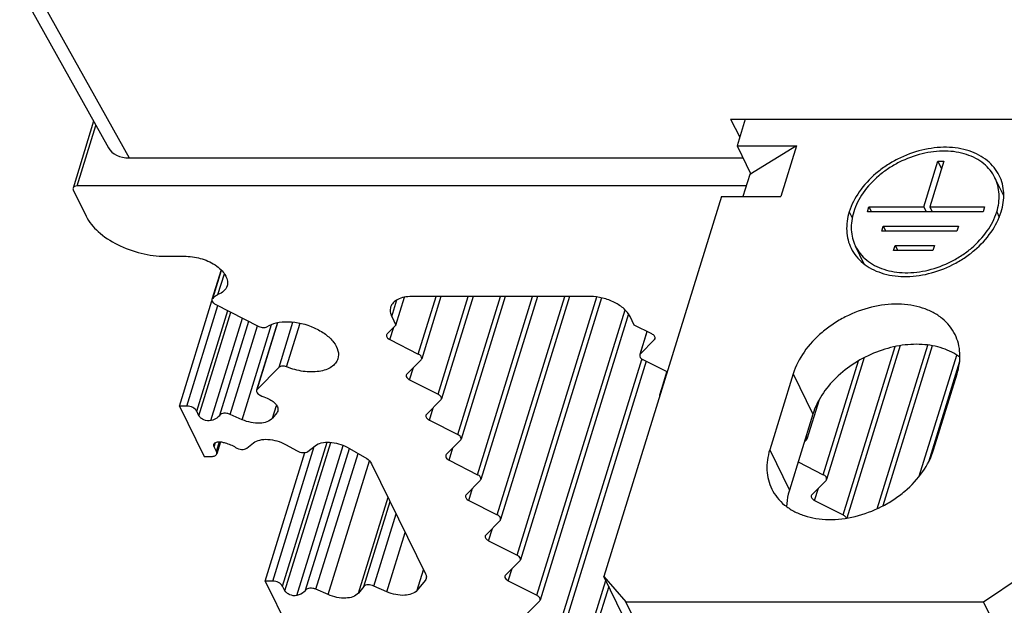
# Model space of a CAD drawing. Header units: millimetres. Extents: x 0 to 594, y 0 to 420.
# Tile 21 of 104: x 164 to 191, y 75 to 91. Entities that reach past the tile are written whole.
import ezdxf

# ---------------------------------------------------------------- set-up
doc = ezdxf.new("R2010")
doc.units = ezdxf.units.MM
doc.header["$LTSCALE"] = 32.67
doc.layers.get('0').update_dxf_attribs({"linetype": 'CONTINUOUS'})

msp = doc.modelspace()

# ---------------------------------------------------------------- linework, layer by layer
at = {"color": 7, "linetype": 'CONTINUOUS'}
for p, q in [((163.96321, 91.88393), (166.42966, 87.46491)), ((166.02001, 88.19886), (165.44617, 86.34192)), ((183.72882, 88.26049), (183.98843, 87.75933)), ((183.72882, 88.26049), (196.16314, 88.26049)), ((183.91433, 87.51956), (184.3003, 86.73304)), ((167.00808, 87.17851), (184.0817, 87.17851)), ((189.50091, 87.08849), (189.60264, 86.88118)), ((191.33311, 86.12892), (191.08719, 86.63007)), ((165.45235, 86.28878), (165.80925, 85.56149)), ((184.17045, 86.40067), (165.56324, 86.40067)), ((187.58348, 85.8195), (187.65268, 85.6785)), ((189.10876, 85.8195), (189.17795, 85.6785)), ((189.27455, 85.8195), (189.34374, 85.6785)), ((187.9816, 85.2837), (188.05079, 85.1427)), ((187.45437, 84.22689), (187.20898, 84.72693)), ((188.3134, 84.74791), (188.38259, 84.60691)), ((168.01624, 84.44259), (168.5965, 84.44259)), ((169.56382, 84.06508), (169.3093, 83.24147)), ((169.47657, 83.37853), (169.65527, 83.95679)), ((174.4255, 82.53082), (174.66463, 83.30463)), ((179.8391, 83.3237), (174.86537, 83.3237)), ((175.67854, 83.3237), (175.14349, 81.59228)), ((176.57338, 83.3237), (175.69256, 80.47338)), ((177.46822, 83.3237), (176.24164, 79.35448)), ((178.36306, 83.3237), (176.79071, 78.23558)), ((179.2579, 83.3237), (177.33979, 77.11669)), ((180.14191, 83.28865), (177.88887, 75.99779)), ((168.40363, 80.2747), (169.3095, 83.20609)), ((169.40287, 83.10921), (170.61792, 82.4932)), ((174.31095, 82.76425), (174.4255, 82.53082)), ((180.89768, 82.8386), (178.43794, 74.87889)), ((181.05714, 82.53082), (180.94259, 82.76425)), ((171.13123, 82.59868), (170.54912, 80.71497)), ((174.4255, 82.53082), (174.18089, 82.28399)), ((181.54401, 82.28399), (181.05714, 82.53082)), ((181.41004, 82.35191), (181.20814, 81.69857)), ((174.25854, 82.12575), (175.04992, 81.72454)), ((181.22405, 81.72454), (181.62166, 82.12575)), ((188.45164, 81.95766), (186.96901, 77.15987)), ((189.34581, 81.95548), (187.96818, 77.49748)), ((187.45404, 81.62514), (186.40659, 78.23558)), ((171.17551, 81.35695), (170.56504, 80.74094)), ((175.12757, 81.5663), (174.72997, 81.16509)), ((181.38612, 81.52351), (178.98702, 73.75999)), ((181.96994, 81.22752), (181.30171, 81.5663)), ((190.10469, 81.51553), (189.24042, 78.71872)), ((181.95911, 81.23301), (181.75721, 80.57967)), ((174.80762, 81.00685), (175.59899, 80.60564)), ((168.40363, 80.2747), (169.08998, 78.87608)), ((168.61087, 80.2747), (168.40363, 80.2747)), ((175.67665, 80.44741), (175.27904, 80.04619)), ((186.19637, 80.451), (185.85752, 79.35448)), ((168.94967, 80.0066), (168.88675, 80.13484)), ((170.15148, 79.89733), (169.81562, 80.04617)), ((171.11203, 80.08537), (170.99686, 79.94245)), ((186.02573, 80.05572), (185.37215, 77.94074)), ((175.35669, 79.88796), (176.14807, 79.48674)), ((169.43582, 79.01594), (169.37289, 79.14418)), ((169.5476, 79.28622), (169.44355, 78.94951)), ((170.27767, 79.10461), (170.46746, 79.25344)), ((171.35711, 79.20833), (171.67889, 79.02829)), ((171.97544, 79.01325), (172.18077, 79.17427)), ((176.22572, 79.32851), (175.82812, 78.92729)), ((185.8416, 79.32851), (185.78261, 79.26899)), ((169.08998, 78.87608), (169.29722, 78.87608)), ((170.79211, 75.40749), (171.89714, 78.98335)), ((173.07042, 79.12915), (173.55598, 78.85748)), ((173.74893, 78.67328), (175.25202, 75.6103)), ((175.90577, 78.76906), (176.69715, 78.36785)), ((185.6137, 78.72239), (186.31302, 78.36785)), ((176.7748, 78.20961), (176.37719, 77.8084)), ((186.39067, 78.20961), (185.99307, 77.8084)), ((176.45484, 77.65016), (177.24622, 77.24895)), ((186.07072, 77.65016), (186.8621, 77.24895)), ((177.32387, 77.09071), (176.92627, 76.6895)), ((177.00392, 76.53126), (177.7953, 76.13005)), ((177.87295, 75.97181), (177.47534, 75.5706)), ((170.79211, 75.40749), (171.47846, 74.00887)), ((170.99935, 75.40749), (170.79211, 75.40749)), ((175.23986, 75.42609), (175.02094, 75.15442)), ((177.55299, 75.41237), (178.34437, 75.01115)), ((180.75979, 74.41576), (180.21072, 75.53466)), ((171.33815, 75.1394), (171.27522, 75.26763)), ((172.53996, 75.03013), (172.20409, 75.17897)), ((173.53041, 75.25528), (173.38533, 75.07525)), ((174.17557, 75.1093), (173.8122, 75.27032)), ((180.34544, 75.26014), (179.53609, 72.64109)), ((178.42202, 74.85292), (178.02442, 74.4517)), ((181.37089, 73.71077), (180.82181, 74.82967)), ((191.31835, 73.71077), (190.76927, 74.82967))]:
    msp.add_line(p, q, dxfattribs=at)
at = {"color": 9, "linetype": 'CONTINUOUS'}
for p, q in [((164.38178, 91.88393), (167.00808, 87.17851)), ((165.56324, 86.40067), (166.08367, 88.08479)), ((187.03425, 85.6785), (187.11737, 85.50912)), ((191.13758, 85.6785), (191.20906, 85.53283)), ((169.33079, 83.27254), (169.57296, 84.0562)), ((175.04992, 81.72454), (175.5441, 83.3237)), ((175.59899, 80.60564), (176.43894, 83.3237)), ((176.14807, 79.48674), (177.33378, 83.3237)), ((176.69715, 78.36785), (178.22862, 83.3237)), ((177.24622, 77.24895), (179.12346, 83.3237)), ((177.7953, 76.13005), (180.01458, 83.31166)), ((168.61087, 80.2747), (169.47543, 83.07242)), ((174.31095, 82.76425), (174.45502, 83.23046)), ((168.88675, 80.13484), (169.7513, 82.93255)), ((168.94967, 80.0066), (169.83997, 82.8876)), ((169.28182, 79.87255), (170.16294, 82.72386)), ((178.34437, 75.01115), (180.79898, 82.95427)), ((169.52801, 80.02295), (170.33561, 82.63633)), ((169.81562, 80.04617), (170.57582, 82.50621)), ((170.15148, 79.89733), (170.9711, 82.5496)), ((170.56504, 80.74094), (171.13953, 82.59999)), ((171.17551, 81.35695), (171.56401, 82.61416)), ((171.3877, 81.36711), (171.76355, 82.58335)), ((174.25854, 82.12575), (174.36478, 82.46955)), ((181.22405, 81.72454), (181.41686, 82.34845)), ((181.62166, 82.12575), (181.63037, 82.15395)), ((186.8621, 77.24895), (188.30901, 81.93115)), ((187.80973, 77.41978), (189.21734, 81.97482)), ((188.98382, 78.32342), (190.02589, 81.69557)), ((174.80762, 81.00685), (174.91386, 81.35065)), ((178.89345, 73.89225), (181.26812, 81.57668)), ((186.31302, 78.36785), (187.292, 81.53582)), ((181.77313, 80.60564), (181.96593, 81.22955)), ((185.47665, 81.17462), (186.02573, 80.05572)), ((170.99686, 79.94245), (171.10636, 80.29681)), ((175.35669, 79.88796), (175.46293, 80.23175)), ((169.37289, 79.14418), (169.40844, 79.2592)), ((169.43582, 79.01594), (169.52181, 79.29419)), ((170.99935, 75.40749), (172.15781, 79.15627)), ((171.27522, 75.26763), (172.51237, 79.27105)), ((171.33815, 75.1394), (172.6138, 79.2674)), ((171.6703, 75.00535), (172.96084, 79.18155)), ((171.91649, 75.15574), (173.13347, 79.09388)), ((172.20409, 75.17897), (173.37256, 78.96011)), ((175.90577, 78.76906), (176.01201, 79.11286)), ((184.82307, 79.05963), (185.37215, 77.94074)), ((172.53996, 75.03013), (173.69088, 78.75452)), ((176.45484, 77.65016), (176.56108, 77.99396)), ((186.07072, 77.65016), (186.17696, 77.99396)), ((173.38534, 75.07525), (174.20808, 77.73763)), ((173.53041, 75.25528), (174.26296, 77.6258)), ((173.8122, 75.27032), (174.43301, 77.27926)), ((174.17557, 75.1093), (174.6865, 76.7627)), ((177.00392, 76.53126), (177.11016, 76.87506)), ((175.02094, 75.15442), (175.19667, 75.72309)), ((177.55299, 75.41237), (177.65924, 75.75616)), ((179.44252, 72.77336), (180.26294, 75.42824))]:
    msp.add_line(p, q, dxfattribs=at)
at = {"color": 3, "linetype": 'CONTINUOUS'}
for p, q in [((184.1433, 88.26049), (183.91433, 87.51956)), ((183.91433, 87.51956), (185.57224, 87.51956)), ((185.57224, 87.51956), (184.26831, 86.71735)), ((185.57224, 87.51956), (185.13652, 86.10958)), ((189.10876, 85.8195), (189.50091, 87.08849)), ((189.6667, 87.08849), (189.27455, 85.8195)), ((189.50091, 87.08849), (189.6667, 87.08849)), ((184.26831, 86.71735), (184.0805, 86.10958)), ((183.47861, 86.10958), (180.21072, 75.53466)), ((183.47861, 86.10958), (185.13652, 86.10958)), ((187.53991, 85.6785), (187.58348, 85.8195)), ((187.58348, 85.8195), (189.10876, 85.8195)), ((189.27455, 85.8195), (190.79983, 85.8195)), ((190.79983, 85.8195), (190.75626, 85.6785)), ((190.75626, 85.6785), (187.53991, 85.6785)), ((187.93803, 85.1427), (187.9816, 85.2837)), ((187.9816, 85.2837), (190.07057, 85.2837)), ((190.07057, 85.2837), (190.02699, 85.1427)), ((190.02699, 85.1427), (187.93803, 85.1427)), ((188.26983, 84.60691), (188.3134, 84.74791)), ((188.3134, 84.74791), (189.40762, 84.74791)), ((189.40762, 84.74791), (189.36405, 84.60691)), ((189.36405, 84.60691), (188.26983, 84.60691)), ((185.47665, 81.17462), (184.82307, 79.05963)), ((189.38233, 79.05963), (190.03591, 81.17462)), ((180.21072, 75.53466), (180.82181, 74.82967)), ((190.76927, 74.82967), (191.81609, 75.53466)), ((180.82181, 74.82967), (190.76927, 74.82967))]:
    msp.add_line(p, q, dxfattribs=at)
at = {"color": 7, "linetype": 'CONTINUOUS'}
msp.add_arc((172.67362, 84.99258), 4.85529, 245.410565, 247.922849, dxfattribs=at)
msp.add_ellipse((167.22658, 87.88375), major_axis=(0.80834, 0.39706), ratio=0.72103213, start_param=-3.10372651, end_param=-2.16882235, dxfattribs=at)
at = {"color": 3, "linetype": 'CONTINUOUS'}
for points, knots in [([(191.20838, 86.68954), (191.16964, 86.76848), (191.07316, 86.91989), (190.88002, 87.11323), (190.64331, 87.26934), (190.26942, 87.42668), (189.72518, 87.50618), (189.04028, 87.42116), (188.47938, 87.21165), (188.06206, 86.96869), (187.68562, 86.68649), (187.30078, 86.27496), (187.09605, 85.87848), (187.03425, 85.6785)], [0, 0, 0, 0, 0.05076173, 0.10266143, 0.15665701, 0.2134048, 0.3357284, 0.4688844, 0.60809571, 0.67808463, 0.74713437, 0.87916758, 1, 1, 1, 1]), ([(191.08719, 86.63007), (191.05073, 86.70437), (190.95992, 86.84687), (190.77814, 87.02884), (190.55535, 87.17576), (190.20346, 87.32385), (189.69124, 87.39867), (189.04662, 87.31865), (188.51872, 87.12147), (188.12594, 86.8928), (187.77165, 86.6272), (187.40945, 86.23987), (187.21676, 85.86671), (187.15859, 85.6785)], [0, 0, 0, 0, 0.05076173, 0.10266143, 0.15665701, 0.2134048, 0.3357284, 0.4688844, 0.60809571, 0.67808463, 0.74713437, 0.87916758, 1, 1, 1, 1]), ([(191.13758, 85.6785), (191.187, 85.83843), (191.22402, 86.08928), (191.17593, 86.4117), (191.12141, 86.56032), (191.08719, 86.63007)], [0, 0, 0, 0, 0.51613259, 0.76042799, 1, 1, 1, 1]), ([(191.26192, 85.6785), (191.31443, 85.84842), (191.35377, 86.11495), (191.30267, 86.45753), (191.24475, 86.61543), (191.20838, 86.68954)], [0, 0, 0, 0, 0.51613259, 0.76042799, 1, 1, 1, 1]), ([(187.03425, 85.6785), (186.98174, 85.50858), (186.9424, 85.24205), (186.9935, 84.89947), (187.05142, 84.74156), (187.08779, 84.66745)], [0, 0, 0, 0, 0.51613259, 0.76042799, 1, 1, 1, 1]), ([(187.15859, 85.6785), (187.10917, 85.51857), (187.07215, 85.26772), (187.12024, 84.94529), (187.17475, 84.79668), (187.20898, 84.72693)], [0, 0, 0, 0, 0.51613259, 0.76042799, 1, 1, 1, 1]), ([(187.08779, 84.66745), (187.12653, 84.58851), (187.22301, 84.43711), (187.41615, 84.24377), (187.65286, 84.08766), (188.02675, 83.93031), (188.57099, 83.85082), (189.25589, 83.93583), (189.81679, 84.14534), (190.23411, 84.38831), (190.61055, 84.67051), (190.99539, 85.08204), (191.20012, 85.47852), (191.26192, 85.6785)], [0, 0, 0, 0, 0.05076173, 0.10266143, 0.15665701, 0.2134048, 0.3357284, 0.4688844, 0.60809571, 0.67808463, 0.74713437, 0.87916758, 1, 1, 1, 1]), ([(187.20898, 84.72693), (187.24544, 84.65263), (187.33625, 84.51013), (187.51803, 84.32816), (187.74082, 84.18124), (188.09271, 84.03315), (188.60493, 83.95833), (189.24955, 84.03834), (189.77745, 84.23553), (190.17023, 84.4642), (190.52452, 84.7298), (190.88672, 85.11713), (191.07941, 85.49028), (191.13758, 85.6785)], [0, 0, 0, 0, 0.05076173, 0.10266143, 0.15665701, 0.2134048, 0.3357284, 0.4688844, 0.60809571, 0.67808463, 0.74713437, 0.87916758, 1, 1, 1, 1]), ([(189.97817, 82.26496), (189.93639, 82.35009), (189.83234, 82.51337), (189.62405, 82.72188), (189.36879, 82.89022), (189.07364, 83.01443), (188.74611, 83.09196), (188.26838, 83.13171), (187.63964, 83.05401), (187.03518, 82.82801), (186.58506, 82.566), (186.17912, 82.26166), (185.76409, 81.81786), (185.5433, 81.39028), (185.47665, 81.17462)], [0, 0, 0, 0, 0.05074422, 0.102626, 0.15660295, 0.21333115, 0.27312205, 0.33595765, 0.4690677, 0.60823097, 0.67819573, 0.74722163, 0.87920928, 1, 1, 1, 1]), ([(190.03591, 81.17462), (190.09253, 81.35787), (190.13496, 81.6453), (190.07985, 82.01475), (190.01739, 82.18504), (189.97817, 82.26496)], [0, 0, 0, 0, 0.51613259, 0.76042799, 1, 1, 1, 1]), ([(184.82307, 79.05963), (184.76645, 78.87638), (184.72402, 78.58895), (184.77913, 78.2195), (184.84159, 78.04921), (184.88082, 77.96929)], [0, 0, 0, 0, 0.51613259, 0.76042799, 1, 1, 1, 1]), ([(184.88082, 77.96929), (184.92259, 77.88416), (185.02664, 77.72088), (185.23493, 77.51237), (185.49019, 77.34403), (185.78535, 77.21982), (186.11287, 77.14229), (186.5906, 77.10254), (187.21934, 77.18024), (187.8238, 77.40624), (188.27392, 77.66825), (188.67986, 77.97259), (189.09489, 78.41639), (189.31568, 78.84397), (189.38233, 79.05963)], [0, 0, 0, 0, 0.05074422, 0.102626, 0.15660295, 0.21333115, 0.27312205, 0.33595765, 0.4690677, 0.60823097, 0.67819573, 0.74722163, 0.87920928, 1, 1, 1, 1])]:
    msp.add_open_spline(points, degree=3, knots=knots, dxfattribs=at)
at = {"color": 7, "linetype": 'CONTINUOUS'}
for points, knots in [([(165.44618, 86.34192), (165.44236, 86.32934), (165.44339, 86.30989), (165.45019, 86.29319), (165.45235, 86.28878)], [0, 0, 0, 0, 0.72780144, 1, 1, 1, 1]), ([(165.56324, 86.40067), (165.53697, 86.40067), (165.49009, 86.3953), (165.45186, 86.36061), (165.44618, 86.34192)], [0, 0, 0, 0, 0.573494, 1, 1, 1, 1]), ([(165.80925, 85.56149), (165.88922, 85.39854), (166.15376, 85.08659), (166.68719, 84.73991), (167.32746, 84.50481), (167.78901, 84.44259), (168.01624, 84.44259)], [0, 0, 0, 0, 0.21147963, 0.46335591, 0.73526341, 1, 1, 1, 1]), ([(168.5965, 84.44259), (168.74689, 84.44259), (169.047, 84.38976), (169.38245, 84.22846), (169.59136, 84.04841), (169.69711, 83.90636), (169.75024, 83.75907), (169.7442, 83.66038), (169.73092, 83.61743)], [0, 0, 0, 0, 0.28931894, 0.57637047, 0.7044512, 0.81677257, 0.91350344, 1, 1, 1, 1]), ([(169.73092, 83.61743), (169.71461, 83.56469), (169.64408, 83.46055), (169.53651, 83.40154), (169.47657, 83.37853)], [0, 0, 0, 0, 0.46231584, 1, 1, 1, 1]), ([(169.47657, 83.37853), (169.46364, 83.37029), (169.41343, 83.33725), (169.36522, 83.30115), (169.33079, 83.27254)], [0, 0, 0, 0, 0.25513818, 1, 1, 1, 1]), ([(174.86537, 83.3237), (174.79493, 83.3237), (174.66223, 83.3125), (174.48391, 83.2565), (174.34804, 83.16334), (174.29387, 83.07478), (174.28003, 83.02997)], [0, 0, 0, 0, 0.30375218, 0.56998946, 0.7977859, 1, 1, 1, 1]), ([(180.94259, 82.76425), (180.90261, 82.84572), (180.77034, 83.0017), (180.50362, 83.17504), (180.18349, 83.29259), (179.95271, 83.3237), (179.8391, 83.3237)], [0, 0, 0, 0, 0.21147963, 0.46335591, 0.73526341, 1, 1, 1, 1]), ([(169.30939, 83.24144), (169.30232, 83.21881), (169.32417, 83.15628), (169.37315, 83.12427), (169.40287, 83.10921)], [0, 0, 0, 0, 0.41568699, 1, 1, 1, 1]), ([(174.28003, 83.02997), (174.26731, 82.98882), (174.26049, 82.89511), (174.28992, 82.80712), (174.31095, 82.76425)], [0, 0, 0, 0, 0.47424512, 1, 1, 1, 1]), ([(170.61792, 82.4932), (170.65538, 82.47421), (170.72993, 82.45328), (170.81173, 82.46376), (170.84009, 82.48305)], [0, 0, 0, 0, 0.55047091, 1, 1, 1, 1]), ([(170.84009, 82.48305), (170.91706, 82.53539), (171.11239, 82.61016), (171.56578, 82.64597), (172.04657, 82.5291), (172.46138, 82.29314), (172.69509, 82.07664), (172.83153, 81.83702), (172.83537, 81.66414), (172.81333, 81.59294)], [0, 0, 0, 0, 0.11060971, 0.24212822, 0.53702862, 0.68013615, 0.80645993, 0.91142482, 1, 1, 1, 1]), ([(174.16506, 82.25799), (174.15805, 82.23534), (174.17981, 82.17284), (174.22883, 82.14082), (174.25854, 82.12575)], [0, 0, 0, 0, 0.41574767, 1, 1, 1, 1]), ([(181.63749, 82.15175), (181.6445, 82.1744), (181.62274, 82.2369), (181.57372, 82.26892), (181.54401, 82.28399)], [0, 0, 0, 0, 0.41574782, 1, 1, 1, 1]), ([(190.11282, 81.6371), (189.96964, 81.74326), (189.62877, 81.9125), (189.04782, 82.01482), (188.41684, 81.97506), (187.77986, 81.79724), (187.18099, 81.49473), (186.6623, 81.08842), (186.26056, 80.60683), (186.08269, 80.24003), (186.02573, 80.05572)], [0, 0, 0, 0, 0.10786413, 0.22584077, 0.35331727, 0.48729557, 0.62339072, 0.75680278, 0.88325487, 1, 1, 1, 1]), ([(175.1434, 81.5923), (175.15041, 81.61495), (175.12865, 81.67745), (175.07964, 81.70947), (175.04992, 81.72454)], [0, 0, 0, 0, 0.41574767, 1, 1, 1, 1]), ([(181.20822, 81.69854), (181.20121, 81.67589), (181.22298, 81.61339), (181.27199, 81.58137), (181.30171, 81.5663)], [0, 0, 0, 0, 0.41574767, 1, 1, 1, 1]), ([(171.3877, 81.36711), (171.3493, 81.38277), (171.27697, 81.39848), (171.19792, 81.37957), (171.17551, 81.35695)], [0, 0, 0, 0, 0.56566743, 1, 1, 1, 1]), ([(172.81333, 81.59294), (172.79951, 81.54833), (172.7521, 81.46025), (172.63427, 81.3564), (172.47736, 81.28065), (172.21384, 81.21726), (171.83588, 81.22496), (171.53592, 81.30666), (171.3877, 81.36711)], [0, 0, 0, 0, 0.08860264, 0.18480507, 0.29343841, 0.41608062, 0.69622779, 1, 1, 1, 1]), ([(174.71413, 81.13909), (174.70712, 81.11644), (174.72889, 81.05394), (174.7779, 81.02192), (174.80762, 81.00685)], [0, 0, 0, 0, 0.41574767, 1, 1, 1, 1]), ([(170.54922, 80.71494), (170.54181, 80.69094), (170.56741, 80.62447), (170.62083, 80.59246), (170.65327, 80.57761)], [0, 0, 0, 0, 0.41311451, 1, 1, 1, 1]), ([(175.69248, 80.47341), (175.69949, 80.49606), (175.67772, 80.55855), (175.62871, 80.59058), (175.59899, 80.60564)], [0, 0, 0, 0, 0.41574767, 1, 1, 1, 1]), ([(168.88675, 80.13484), (168.86511, 80.17893), (168.77351, 80.24809), (168.66808, 80.2747), (168.61087, 80.2747)], [0, 0, 0, 0, 0.4619649, 1, 1, 1, 1]), ([(170.84874, 80.49329), (170.896, 80.47412), (170.98216, 80.42868), (171.08464, 80.3403), (171.14617, 80.2402), (171.14859, 80.1668), (171.13943, 80.13679)], [0, 0, 0, 0, 0.30833123, 0.58343433, 0.81030661, 1, 1, 1, 1]), ([(169.28182, 79.87255), (169.21837, 79.85841), (169.1139, 79.8754), (169.00446, 79.93632), (168.9617, 79.9821), (168.94967, 80.0066)], [0, 0, 0, 0, 0.51896423, 0.78207426, 1, 1, 1, 1]), ([(169.52801, 80.02295), (169.51664, 80.00462), (169.45338, 79.92863), (169.35614, 79.88912), (169.28182, 79.87255)], [0, 0, 0, 0, 0.2207658, 1, 1, 1, 1]), ([(169.81562, 80.04617), (169.78798, 80.05842), (169.73049, 80.07571), (169.63142, 80.08419), (169.55043, 80.05908), (169.52801, 80.02295)], [0, 0, 0, 0, 0.29805012, 0.58074626, 1, 1, 1, 1]), ([(175.26321, 80.02019), (175.2562, 79.99754), (175.27796, 79.93505), (175.32698, 79.90302), (175.35669, 79.88796)], [0, 0, 0, 0, 0.41574767, 1, 1, 1, 1]), ([(170.99686, 79.94245), (170.91778, 79.84432), (170.68447, 79.78368), (170.39502, 79.81147), (170.23061, 79.86227), (170.15148, 79.89733)], [0, 0, 0, 0, 0.42684585, 0.70688049, 1, 1, 1, 1]), ([(176.24155, 79.35451), (176.24856, 79.37716), (176.2268, 79.43965), (176.17779, 79.47168), (176.14807, 79.48674)], [0, 0, 0, 0, 0.41574767, 1, 1, 1, 1]), ([(185.85743, 79.35451), (185.85931, 79.36056), (185.86338, 79.38917), (185.8481, 79.41709), (185.83385, 79.43385)], [0, 0, 0, 0, 0.22371648, 1, 1, 1, 1]), ([(169.37289, 79.14418), (169.37019, 79.14967), (169.36172, 79.17056), (169.36055, 79.19483), (169.36528, 79.21057)], [0, 0, 0, 0, 0.27142892, 1, 1, 1, 1]), ([(169.36528, 79.21057), (169.37445, 79.24108), (169.42728, 79.27709), (169.50343, 79.28592), (169.5497, 79.28257), (169.57348, 79.27822)], [0, 0, 0, 0, 0.41062638, 0.68853218, 1, 1, 1, 1]), ([(169.57348, 79.27822), (169.60854, 79.27181), (169.74588, 79.2399), (169.87794, 79.18359), (169.96727, 79.12783)], [0, 0, 0, 0, 0.25291069, 1, 1, 1, 1]), ([(170.46746, 79.25344), (170.5168, 79.29214), (170.65062, 79.34581), (170.87669, 79.35962), (171.12238, 79.31555), (171.28225, 79.25021), (171.35711, 79.20833)], [0, 0, 0, 0, 0.20211327, 0.44858369, 0.72348986, 1, 1, 1, 1]), ([(172.18077, 79.17427), (172.23011, 79.21297), (172.36393, 79.26664), (172.59, 79.28045), (172.83569, 79.23638), (172.99556, 79.17104), (173.07042, 79.12915)], [0, 0, 0, 0, 0.20211342, 0.44858399, 0.7234901, 1, 1, 1, 1]), ([(169.29722, 78.87608), (169.33005, 78.87608), (169.38865, 78.88278), (169.43644, 78.92615), (169.44354, 78.94951)], [0, 0, 0, 0, 0.573494, 1, 1, 1, 1]), ([(169.44354, 78.94951), (169.44832, 78.96524), (169.44703, 78.98954), (169.43853, 79.01042), (169.43582, 79.01594)], [0, 0, 0, 0, 0.72780144, 1, 1, 1, 1]), ([(169.96727, 79.12783), (170.01756, 79.09644), (170.12134, 79.0619), (170.23968, 79.07481), (170.27767, 79.10461)], [0, 0, 0, 0, 0.55115231, 1, 1, 1, 1]), ([(171.67889, 79.02829), (171.72834, 79.00062), (171.82776, 78.97043), (171.93947, 78.98504), (171.97544, 79.01325)], [0, 0, 0, 0, 0.55351447, 1, 1, 1, 1]), ([(175.81228, 78.90129), (175.80528, 78.87865), (175.82704, 78.81615), (175.87605, 78.78412), (175.90577, 78.76906)], [0, 0, 0, 0, 0.41574767, 1, 1, 1, 1]), ([(173.55598, 78.85748), (173.57794, 78.84519), (173.6533, 78.79744), (173.72055, 78.7311), (173.74893, 78.67328)], [0, 0, 0, 0, 0.28095209, 1, 1, 1, 1]), ([(176.79063, 78.23561), (176.79764, 78.25826), (176.77588, 78.32076), (176.72686, 78.35278), (176.69715, 78.36785)], [0, 0, 0, 0, 0.41574767, 1, 1, 1, 1]), ([(186.40651, 78.23561), (186.41351, 78.25826), (186.39175, 78.32076), (186.34274, 78.35278), (186.31302, 78.36785)], [0, 0, 0, 0, 0.41574767, 1, 1, 1, 1]), ([(176.36136, 77.7824), (176.35435, 77.75975), (176.37611, 77.69725), (176.42513, 77.66523), (176.45484, 77.65016)], [0, 0, 0, 0, 0.41574767, 1, 1, 1, 1]), ([(185.37215, 77.94074), (185.36027, 77.9023), (185.3189, 77.7515), (185.29744, 77.59498), (185.29505, 77.47887)], [0, 0, 0, 0, 0.2572791, 1, 1, 1, 1]), ([(185.97724, 77.7824), (185.97023, 77.75975), (185.99199, 77.69725), (186.041, 77.66523), (186.07072, 77.65016)], [0, 0, 0, 0, 0.41574767, 1, 1, 1, 1]), ([(177.33971, 77.11671), (177.34671, 77.13936), (177.32495, 77.20186), (177.27594, 77.23388), (177.24622, 77.24895)], [0, 0, 0, 0, 0.41574767, 1, 1, 1, 1]), ([(186.9546, 77.15734), (186.95173, 77.16619), (186.93127, 77.20583), (186.89309, 77.23324), (186.8621, 77.24895)], [0, 0, 0, 0, 0.21109881, 1, 1, 1, 1]), ([(176.91043, 76.6635), (176.90343, 76.64085), (176.92519, 76.57835), (176.9742, 76.54633), (177.00392, 76.53126)], [0, 0, 0, 0, 0.41574767, 1, 1, 1, 1]), ([(177.88878, 75.99782), (177.89579, 76.02046), (177.87403, 76.08296), (177.82501, 76.11498), (177.7953, 76.13005)], [0, 0, 0, 0, 0.41574767, 1, 1, 1, 1]), ([(175.25202, 75.6103), (175.25748, 75.59918), (175.27462, 75.55748), (175.27718, 75.50876), (175.26748, 75.47743)], [0, 0, 0, 0, 0.27406003, 1, 1, 1, 1]), ([(171.27522, 75.26763), (171.25359, 75.31173), (171.16199, 75.38088), (171.05655, 75.40749), (170.99935, 75.40749)], [0, 0, 0, 0, 0.4619649, 1, 1, 1, 1]), ([(177.45951, 75.5446), (177.4525, 75.52195), (177.47426, 75.45946), (177.52328, 75.42743), (177.55299, 75.41237)], [0, 0, 0, 0, 0.41574767, 1, 1, 1, 1]), ([(171.6703, 75.00535), (171.60685, 74.99121), (171.50238, 75.0082), (171.39293, 75.06911), (171.35018, 75.11489), (171.33815, 75.1394)], [0, 0, 0, 0, 0.51896423, 0.78207426, 1, 1, 1, 1]), ([(171.91649, 75.15574), (171.90511, 75.13741), (171.84186, 75.06142), (171.74462, 75.02191), (171.6703, 75.00535)], [0, 0, 0, 0, 0.2207658, 1, 1, 1, 1]), ([(172.20409, 75.17897), (172.17646, 75.19121), (172.11897, 75.2085), (172.0199, 75.21699), (171.93891, 75.19187), (171.91649, 75.15574)], [0, 0, 0, 0, 0.29805012, 0.58074626, 1, 1, 1, 1]), ([(173.38533, 75.07525), (173.30626, 74.97711), (173.07295, 74.91647), (172.7835, 74.94426), (172.61909, 74.99506), (172.53996, 75.03013)], [0, 0, 0, 0, 0.42684585, 0.70688049, 1, 1, 1, 1]), ([(173.8122, 75.27032), (173.76096, 75.29303), (173.66489, 75.31603), (173.55677, 75.28799), (173.53041, 75.25528)], [0, 0, 0, 0, 0.57156399, 1, 1, 1, 1]), ([(175.02094, 75.15442), (174.94186, 75.05628), (174.70855, 74.99564), (174.4191, 75.02343), (174.25469, 75.07423), (174.17557, 75.1093)], [0, 0, 0, 0, 0.4268455, 0.70688009, 1, 1, 1, 1]), ([(178.43786, 74.87892), (178.44486, 74.90157), (178.4231, 74.96406), (178.37409, 74.99609), (178.34437, 75.01115)], [0, 0, 0, 0, 0.41574767, 1, 1, 1, 1])]:
    msp.add_open_spline(points, degree=3, knots=knots, dxfattribs=at)
for points in [[(169.33079, 83.27254), (169.32111, 83.2645), (169.31314, 83.25345), (169.30939, 83.24144)], [(174.18089, 82.28399), (174.17375, 82.27678), (174.16806, 82.26768), (174.16506, 82.25799)], [(181.62166, 82.12575), (181.6288, 82.13296), (181.63449, 82.14206), (181.63749, 82.15175)], [(181.22405, 81.72454), (181.21691, 81.71733), (181.21122, 81.70823), (181.20822, 81.69854)], [(175.12757, 81.5663), (175.13471, 81.57351), (175.1404, 81.58261), (175.1434, 81.5923)], [(174.72997, 81.16509), (174.72282, 81.15788), (174.71713, 81.14878), (174.71413, 81.13909)], [(170.56504, 80.74094), (170.5579, 80.73374), (170.55222, 80.72463), (170.54922, 80.71494)], [(181.7573, 80.57964), (181.75359, 80.56766), (181.75395, 80.55408), (181.75737, 80.54201)], [(181.77313, 80.60564), (181.76599, 80.59843), (181.7603, 80.58933), (181.7573, 80.57964)], [(175.67665, 80.44741), (175.68379, 80.45461), (175.68948, 80.46371), (175.69248, 80.47341)], [(171.13943, 80.13679), (171.13375, 80.11822), (171.12421, 80.1005), (171.11203, 80.08537)], [(175.27904, 80.04619), (175.2719, 80.03898), (175.26621, 80.02989), (175.26321, 80.02019)], [(176.22572, 79.32851), (176.23286, 79.33572), (176.23855, 79.34481), (176.24155, 79.35451)], [(185.8416, 79.32851), (185.84874, 79.33572), (185.85443, 79.34481), (185.85743, 79.35451)], [(175.82812, 78.92729), (175.82097, 78.92009), (175.81528, 78.91099), (175.81228, 78.90129)], [(176.7748, 78.20961), (176.78194, 78.21682), (176.78763, 78.22592), (176.79063, 78.23561)], [(186.39067, 78.20961), (186.39782, 78.21682), (186.40351, 78.22592), (186.40651, 78.23561)], [(176.37719, 77.8084), (176.37005, 77.80119), (176.36436, 77.79209), (176.36136, 77.7824)], [(185.99307, 77.8084), (185.98593, 77.80119), (185.98023, 77.79209), (185.97724, 77.7824)], [(177.32387, 77.09071), (177.33101, 77.09792), (177.33671, 77.10702), (177.33971, 77.11671)], [(176.92627, 76.6895), (176.91912, 76.68229), (176.91343, 76.67319), (176.91043, 76.6635)], [(177.87295, 75.97181), (177.88009, 75.97902), (177.88578, 75.98812), (177.88878, 75.99782)], [(175.26748, 75.47743), (175.26174, 75.45887), (175.25205, 75.44122), (175.23986, 75.42609)], [(177.47534, 75.5706), (177.4682, 75.56339), (177.46251, 75.55429), (177.45951, 75.5446)], [(178.42202, 74.85292), (178.42917, 74.86012), (178.43486, 74.86922), (178.43786, 74.87892)]]:
    msp.add_open_spline(points, degree=3, dxfattribs=at)

doc.saveas('drawing.dxf')
